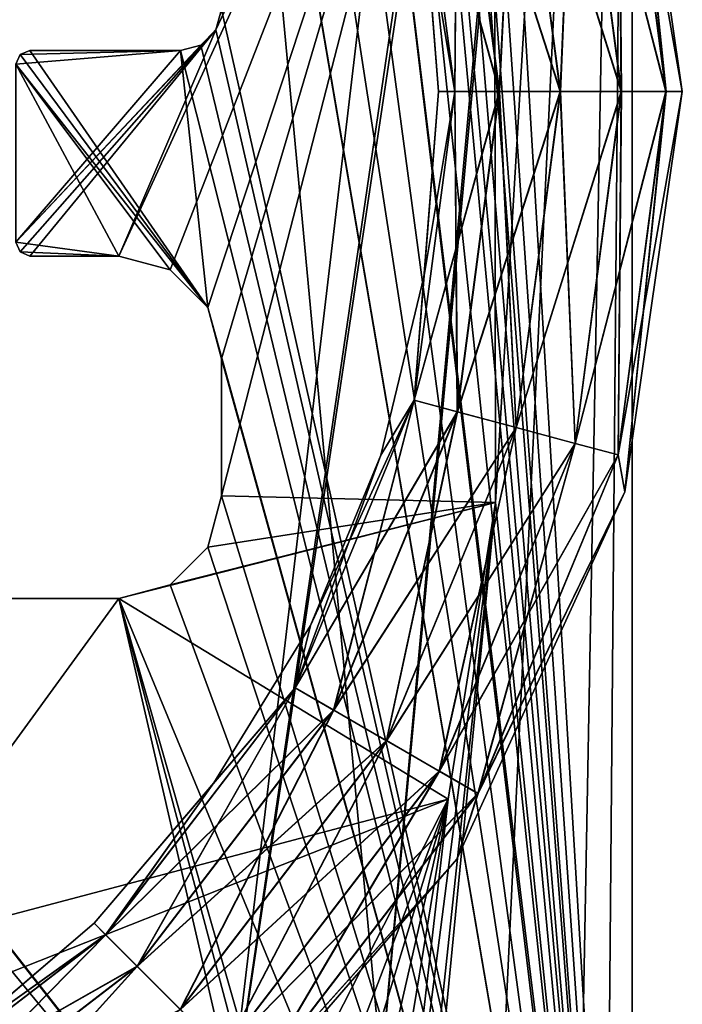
# Model space of a CAD drawing. Header units: millimetres. Extents: x -10.4 to 10.4, y -18.8 to 17.5.
# Tile 21 of 32: x 5.5 to 10.4, y -7.9 to -0.7. Entities that reach past the tile are written whole.
import ezdxf

# ---------------------------------------------------------------- set-up
doc = ezdxf.new("R2010")
doc.units = ezdxf.units.MM
doc.header["$LTSCALE"] = 65.185185
for name, color, linetype in [('1', 7, 'CONTINUOUS'), ('161', 7, 'CONTINUOUS'), ('162', 7, 'CONTINUOUS'), ('167', 7, 'CONTINUOUS'), ('180', 7, 'CONTINUOUS'), ('181', 7, 'CONTINUOUS'), ('192', 7, 'CONTINUOUS'), ('2', 7, 'CONTINUOUS'), ('205', 7, 'CONTINUOUS'), ('206', 7, 'CONTINUOUS'), ('207', 7, 'CONTINUOUS'), ('208', 7, 'CONTINUOUS'), ('209', 7, 'CONTINUOUS'), ('210', 7, 'CONTINUOUS'), ('211', 7, 'CONTINUOUS'), ('212', 7, 'CONTINUOUS'), ('28', 7, 'CONTINUOUS'), ('32', 7, 'CONTINUOUS'), ('33', 7, 'CONTINUOUS'), ('34', 7, 'CONTINUOUS'), ('35', 7, 'CONTINUOUS'), ('36', 7, 'CONTINUOUS'), ('4', 7, 'CONTINUOUS'), ('42', 7, 'CONTINUOUS'), ('47', 7, 'CONTINUOUS'), ('48', 7, 'CONTINUOUS')]:
    doc.layers.add(name, color=color, linetype=linetype)

msp = doc.modelspace()

# ---------------------------------------------------------------- linework, layer by layer
at = {"layer": '1', "color": 250, "linetype": 'Continuous', "true_color": 0x1c1c1c}
for points in [[(10, -14), (8.25, 9.5), (10, 12.5), (10, -14)], [(8.2074, 9.1765), (8.25, 9.5), (10, -14), (8.2074, 9.1765)], [(8.0825, 8.875), (8.2074, 9.1765), (10, -14), (8.0825, 8.875)], [(7.8839, 8.6161), (8.0825, 8.875), (10, -14), (7.8839, 8.6161)], [(7.625, 8.4175), (7.8839, 8.6161), (10, -14), (7.625, 8.4175)], [(7.3235, 8.2926), (7.625, 8.4175), (10, -14), (7.3235, 8.2926)], [(7, 8.25), (7.3235, 8.2926), (10, -14), (7, 8.25)], [(6.8349, 4.5043), (7, 8.25), (10, -14), (6.8349, 4.5043)], [(7, 3.5227), (6.8349, 4.5043), (10, -14), (7, 3.5227)], [(7, -0.65), (7, 3.5227), (10, -14), (7, -0.65)], [(6.9598, -0.8), (7, -0.65), (10, -14), (6.9598, -0.8)], [(6.85, -0.9098), (6.9598, -0.8), (10, -14), (6.85, -0.9098)], [(6.7, -0.95), (6.85, -0.9098), (10, -14), (6.7, -0.95)], [(5.5, -1.05), (5.5293, -0.9793), (6.8995, -2.825), (5.5, -1.05)], [(5.5293, -0.9793), (5.6, -0.95), (6.8995, -2.825), (5.5293, -0.9793)], [(5.6, -0.95), (6.7, -0.95), (6.8995, -2.825), (5.6, -0.95)], [(6.8995, -2.825), (6.7, -0.95), (10, -14), (6.8995, -2.825)], [(5.5, -2.35), (5.5, -1.05), (6.25, -2.45), (5.5, -2.35)], [(6.25, -2.45), (5.5, -1.05), (6.625, -2.5505), (6.25, -2.45)], [(6.625, -2.5505), (5.5, -1.05), (6.8995, -2.825), (6.625, -2.5505)], [(5.5293, -2.4207), (5.5, -2.35), (6.25, -2.45), (5.5293, -2.4207)], [(5.6, -2.45), (5.5293, -2.4207), (6.25, -2.45), (5.6, -2.45)], [(7, -3.2), (6.8995, -2.825), (10, -14), (7, -3.2)], [(7, -4.2), (7, -3.2), (10, -14), (7, -4.2)], [(6.8995, -4.575), (7, -4.2), (10, -14), (6.8995, -4.575)], [(6.625, -4.8495), (6.8995, -4.575), (10, -14), (6.625, -4.8495)], [(7, -10.75), (-7, -10.75), (-6.625, -4.8495), (7, -10.75)], [(-6.25, -4.95), (7, -10.75), (-6.625, -4.8495), (-6.25, -4.95)], [(6.25, -4.95), (6.625, -4.8495), (10, -14), (6.25, -4.95)], [(7.625, -10.9175), (7.3235, -10.7926), (-6.25, -4.95), (7.625, -10.9175)], [(7.3235, -10.7926), (7, -10.75), (-6.25, -4.95), (7.3235, -10.7926)], [(6.25, -4.95), (7.625, -10.9175), (-6.25, -4.95), (6.25, -4.95)], [(8.0825, -11.375), (6.25, -4.95), (10, -14), (8.0825, -11.375)], [(7.8839, -11.1161), (7.625, -10.9175), (6.25, -4.95), (7.8839, -11.1161)], [(8.0825, -11.375), (7.8839, -11.1161), (6.25, -4.95), (8.0825, -11.375)]]:
    msp.add_3dface(points, dxfattribs=at)
at = {"layer": '161', "color": 3, "linetype": 'Continuous'}
for points in [[(10, -13.8, 263), (8.6, 9.5, 263), (10, 11.3, 263), (10, -13.8, 263)], [(8.4415, 8.8058, 263), (8.6, 9.5, 263), (10, -13.8, 263), (8.4415, 8.8058, 263)], [(-8.4415, 8.8058, 263), (-7.9976, 8.2491, 263), (6.644, -10.4401, 263), (-8.4415, 8.8058, 263)], [(-6.644, -10.4401, 263), (-8.4415, 8.8058, 263), (6.644, -10.4401, 263), (-6.644, -10.4401, 263)], [(7.9976, 8.2491, 263), (8.4415, 8.8058, 263), (10, -13.8, 263), (7.9976, 8.2491, 263)], [(-7.9976, 8.2491, 263), (-7.356, 7.9401, 263), (7.356, -10.4401, 263), (-7.9976, 8.2491, 263)], [(6.644, -10.4401, 263), (-7.9976, 8.2491, 263), (7.356, -10.4401, 263), (6.644, -10.4401, 263)], [(7.356, 7.9401, 263), (7.9976, 8.2491, 263), (10, -13.8, 263), (7.356, 7.9401, 263)], [(7.356, -10.4401, 263), (-7.356, 7.9401, 263), (7.9976, -10.7491, 263), (7.356, -10.4401, 263)], [(-7.356, 7.9401, 263), (-6.644, 7.9401, 263), (7.9976, -10.7491, 263), (-7.356, 7.9401, 263)], [(-6.644, 7.9401, 263), (6.644, 7.9401, 263), (8.4415, -11.3058, 263), (-6.644, 7.9401, 263)], [(7.9976, -10.7491, 263), (-6.644, 7.9401, 263), (8.4415, -11.3058, 263), (7.9976, -10.7491, 263)], [(6.644, 7.9401, 263), (7.356, 7.9401, 263), (10, -13.8, 263), (6.644, 7.9401, 263)], [(8.4415, -11.3058, 263), (6.644, 7.9401, 263), (10, -13.8, 263), (8.4415, -11.3058, 263)]]:
    msp.add_3dface(points, dxfattribs=at)
at = {"layer": '162', "color": 3, "linetype": 'Continuous'}
for points in [[(10, 11.3, 264.5), (9.8, 9.5, 264.5), (8.0716, -9.4132, 264.5), (10, 11.3, 264.5)], [(8.9799, -10.0201, 264.5), (10, 11.3, 264.5), (8.0716, -9.4132, 264.5), (8.9799, -10.0201, 264.5)], [(9.5868, -10.9284, 264.5), (10, 11.3, 264.5), (8.9799, -10.0201, 264.5), (9.5868, -10.9284, 264.5)], [(9.8, -12, 264.5), (10, 11.3, 264.5), (9.5868, -10.9284, 264.5), (9.8, -12, 264.5)], [(10, -13.8, 264.5), (10, 11.3, 264.5), (9.8, -12, 264.5), (10, -13.8, 264.5)], [(9.8, 9.5, 264.5), (9.5868, 8.4284, 264.5), (7, -9.2, 264.5), (9.8, 9.5, 264.5)], [(8.0716, -9.4132, 264.5), (9.8, 9.5, 264.5), (7, -9.2, 264.5), (8.0716, -9.4132, 264.5)], [(9.5868, 8.4284, 264.5), (8.9799, 7.5201, 264.5), (7, -9.2, 264.5), (9.5868, 8.4284, 264.5)], [(8.9799, 7.5201, 264.5), (8.0716, 6.9132, 264.5), (-7, -9.2, 264.5), (8.9799, 7.5201, 264.5)], [(7, -9.2, 264.5), (8.9799, 7.5201, 264.5), (-7, -9.2, 264.5), (7, -9.2, 264.5)], [(8.0716, 6.9132, 264.5), (7, 6.7, 264.5), (-7, -9.2, 264.5), (8.0716, 6.9132, 264.5)], [(-8.0716, -9.4132, 264.5), (7, 6.7, 264.5), (-8.9799, -10.0201, 264.5), (-8.0716, -9.4132, 264.5)], [(7, 6.7, 264.5), (-7, 6.7, 264.5), (-8.9799, -10.0201, 264.5), (7, 6.7, 264.5)], [(-7, -9.2, 264.5), (7, 6.7, 264.5), (-8.0716, -9.4132, 264.5), (-7, -9.2, 264.5)]]:
    msp.add_3dface(points, dxfattribs=at)
at = {"layer": '167', "color": 3, "linetype": 'Continuous'}
for points in [[(10, -13.8, 263), (10, 11.3, 263), (10, -13.8, 264.5), (10, -13.8, 263)], [(10, 11.3, 263), (10, 11.3, 264.5), (10, -13.8, 264.5), (10, 11.3, 263)]]:
    msp.add_3dface(points, dxfattribs=at)
at = {"layer": '180', "color": 3, "linetype": 'Continuous'}
for points in [[(10, -13.8, -1.5), (8.6, 9.5, -1.5), (10, 11.3, -1.5), (10, -13.8, -1.5)], [(8.4415, 8.8058, -1.5), (8.6, 9.5, -1.5), (10, -13.8, -1.5), (8.4415, 8.8058, -1.5)], [(-8.4415, 8.8058, -1.5), (-7.9976, 8.2491, -1.5), (6.644, -10.4401, -1.5), (-8.4415, 8.8058, -1.5)], [(-6.644, -10.4401, -1.5), (-8.4415, 8.8058, -1.5), (6.644, -10.4401, -1.5), (-6.644, -10.4401, -1.5)], [(7.9976, 8.2491, -1.5), (8.4415, 8.8058, -1.5), (10, -13.8, -1.5), (7.9976, 8.2491, -1.5)], [(6.644, -10.4401, -1.5), (-7.9976, 8.2491, -1.5), (7.356, -10.4401, -1.5), (6.644, -10.4401, -1.5)], [(-7.9976, 8.2491, -1.5), (-7.356, 7.9401, -1.5), (7.356, -10.4401, -1.5), (-7.9976, 8.2491, -1.5)], [(7.356, 7.9401, -1.5), (7.9976, 8.2491, -1.5), (10, -13.8, -1.5), (7.356, 7.9401, -1.5)], [(7.356, -10.4401, -1.5), (-7.356, 7.9401, -1.5), (7.9976, -10.7491, -1.5), (7.356, -10.4401, -1.5)], [(-7.356, 7.9401, -1.5), (-6.644, 7.9401, -1.5), (7.9976, -10.7491, -1.5), (-7.356, 7.9401, -1.5)], [(7.9976, -10.7491, -1.5), (-6.644, 7.9401, -1.5), (8.4415, -11.3058, -1.5), (7.9976, -10.7491, -1.5)], [(-6.644, 7.9401, -1.5), (6.644, 7.9401, -1.5), (8.4415, -11.3058, -1.5), (-6.644, 7.9401, -1.5)], [(6.644, 7.9401, -1.5), (7.356, 7.9401, -1.5), (10, -13.8, -1.5), (6.644, 7.9401, -1.5)], [(8.4415, -11.3058, -1.5), (6.644, 7.9401, -1.5), (10, -13.8, -1.5), (8.4415, -11.3058, -1.5)]]:
    msp.add_3dface(points, dxfattribs=at)
at = {"layer": '181', "color": 3, "linetype": 'Continuous'}
for points in [[(10, 11.3), (9.8, 9.5), (8.0716, -9.4132), (10, 11.3)], [(8.9799, -10.0201), (10, 11.3), (8.0716, -9.4132), (8.9799, -10.0201)], [(9.5868, -10.9284), (10, 11.3), (8.9799, -10.0201), (9.5868, -10.9284)], [(9.8, -12), (10, 11.3), (9.5868, -10.9284), (9.8, -12)], [(10, -13.8), (10, 11.3), (9.8, -12), (10, -13.8)], [(8.0716, -9.4132), (9.8, 9.5), (7, -9.2), (8.0716, -9.4132)], [(9.8, 9.5), (9.5868, 8.4284), (7, -9.2), (9.8, 9.5)], [(9.5868, 8.4284), (8.9799, 7.5201), (7, -9.2), (9.5868, 8.4284)], [(7, -9.2), (8.9799, 7.5201), (-7, -9.2), (7, -9.2)], [(8.9799, 7.5201), (8.0716, 6.9132), (-7, -9.2), (8.9799, 7.5201)], [(8.0716, 6.9132), (7, 6.7), (-7, -9.2), (8.0716, 6.9132)], [(-8.0716, -9.4132), (7, 6.7), (-8.9799, -10.0201), (-8.0716, -9.4132)], [(7, 6.7), (-7, 6.7), (-8.9799, -10.0201), (7, 6.7)], [(-7, -9.2), (7, 6.7), (-8.0716, -9.4132), (-7, -9.2)]]:
    msp.add_3dface(points, dxfattribs=at)
at = {"layer": '192', "color": 3, "linetype": 'Continuous'}
for points in [[(10, -13.8, -1.5), (10, 11.3, -1.5), (10, -13.8), (10, -13.8, -1.5)], [(10, 11.3, -1.5), (10, 11.3), (10, -13.8), (10, 11.3, -1.5)]]:
    msp.add_3dface(points, dxfattribs=at)
at = {"layer": '2', "color": 250, "linetype": 'Continuous', "true_color": 0x1c1c1c}
for points in [[(8.9905, 3.5227, 263), (9, -4.25, 263), (10, 12.5, 263), (8.9905, 3.5227, 263)], [(10, 12.5, 263), (9, -4.25, 263), (10, -14, 263), (10, 12.5, 263)], [(8.0825, -11.375, 263), (8.2074, -11.6765, 263), (9, -4.25, 263), (8.0825, -11.375, 263)], [(8.6551, -6.4158, 263), (8.0825, -11.375, 263), (9, -4.25, 263), (8.6551, -6.4158, 263)], [(8.2074, -11.6765, 263), (8.25, -12, 263), (9, -4.25, 263), (8.2074, -11.6765, 263)], [(9, -4.25, 263), (8.25, -12, 263), (10, -14, 263), (9, -4.25, 263)], [(7, -10.75, 263), (7.3235, -10.7926, 263), (8.6551, -6.4158, 263), (7, -10.75, 263)], [(7.6575, -8.3688, 263), (7, -10.75, 263), (8.6551, -6.4158, 263), (7.6575, -8.3688, 263)], [(7.3235, -10.7926, 263), (7.625, -10.9175, 263), (8.6551, -6.4158, 263), (7.3235, -10.7926, 263)], [(7.625, -10.9175, 263), (7.8839, -11.1161, 263), (8.6551, -6.4158, 263), (7.625, -10.9175, 263)], [(7.8839, -11.1161, 263), (8.0825, -11.375, 263), (8.6551, -6.4158, 263), (7.8839, -11.1161, 263)]]:
    msp.add_3dface(points, dxfattribs=at)
at = {"layer": '205', "color": 1, "linetype": 'Continuous'}
for points in [[(9.9451, 1.6702, 263), (10.365, -1.25, 263), (9.8975, 1.402, 262.5566), (9.9451, 1.6702, 263)], [(9.8975, 1.402, 262.5566), (10.2467, -1.25, 262.5566), (9.5832, 1.3178, 262.2299), (9.8975, 1.402, 262.5566)], [(9.8975, 1.402, 262.5566), (10.365, -1.25, 263), (10.2467, -1.25, 262.5566), (9.8975, 1.402, 262.5566)], [(9.5832, 1.3178, 262.2299), (9.9212, -1.25, 262.2299), (9.153, 1.2026, 262.11), (9.5832, 1.3178, 262.2299)], [(10.2467, -1.25, 262.5566), (9.9212, -1.25, 262.2299), (9.5832, 1.3178, 262.2299), (10.2467, -1.25, 262.5566)], [(9.153, 1.2026, 262.11), (9.4759, -1.25, 262.11), (8.7227, 1.0872, 262.229), (9.153, 1.2026, 262.11)], [(9.9212, -1.25, 262.2299), (9.4759, -1.25, 262.11), (9.153, 1.2026, 262.11), (9.9212, -1.25, 262.2299)], [(8.7227, 1.0872, 262.229), (9.0304, -1.25, 262.229), (8.4076, 1.0028, 262.555), (8.7227, 1.0872, 262.229)], [(9.4759, -1.25, 262.11), (9.0304, -1.25, 262.229), (8.7227, 1.0872, 262.229), (9.4759, -1.25, 262.11)], [(9.0304, -1.25, 262.229), (8.7042, -1.25, 262.555), (8.4076, 1.0028, 262.555), (9.0304, -1.25, 262.229)], [(8.4076, 1.0028, 262.555), (8.7042, -1.25, 262.555), (8.4793, 0.093, 263), (8.4076, 1.0028, 262.555)], [(8.7042, -1.25, 262.555), (8.585, -1.25, 263), (8.4793, 0.093, 263), (8.7042, -1.25, 262.555)]]:
    msp.add_3dface(points, dxfattribs=at)
at = {"layer": '206', "color": 1, "linetype": 'Continuous'}
for points in [[(10.2458, -1.25, 263.445), (9.9451, 1.6702, 263), (9.8966, 1.4018, 263.445), (10.2458, -1.25, 263.445)], [(10.365, -1.25, 263), (9.9451, 1.6702, 263), (10.2458, -1.25, 263.445), (10.365, -1.25, 263)], [(9.5816, 1.3174, 263.771), (9.9196, -1.25, 263.771), (9.8966, 1.4018, 263.445), (9.5816, 1.3174, 263.771)], [(9.9196, -1.25, 263.771), (10.2458, -1.25, 263.445), (9.8966, 1.4018, 263.445), (9.9196, -1.25, 263.771)], [(9.1512, 1.2021, 263.89), (9.4741, -1.25, 263.89), (9.5816, 1.3174, 263.771), (9.1512, 1.2021, 263.89)], [(9.4741, -1.25, 263.89), (9.9196, -1.25, 263.771), (9.5816, 1.3174, 263.771), (9.4741, -1.25, 263.89)], [(8.7211, 1.0868, 263.7701), (9.0288, -1.25, 263.7701), (9.1512, 1.2021, 263.89), (8.7211, 1.0868, 263.7701)], [(9.0288, -1.25, 263.7701), (9.4741, -1.25, 263.89), (9.1512, 1.2021, 263.89), (9.0288, -1.25, 263.7701)], [(8.4067, 1.0026, 263.4434), (8.7033, -1.25, 263.4434), (8.7211, 1.0868, 263.7701), (8.4067, 1.0026, 263.4434)], [(8.7033, -1.25, 263.4434), (9.0288, -1.25, 263.7701), (8.7211, 1.0868, 263.7701), (8.7033, -1.25, 263.4434)], [(8.4793, 0.093, 263), (8.585, -1.25, 263), (8.4067, 1.0026, 263.4434), (8.4793, 0.093, 263)], [(8.4067, 1.0026, 263.4434), (8.585, -1.25, 263), (8.7033, -1.25, 263.4434), (8.4067, 1.0026, 263.4434)]]:
    msp.add_3dface(points, dxfattribs=at)
at = {"layer": '207', "color": 1, "linetype": 'Continuous'}
for points in [[(8.585, -1.25, 263), (8.7042, -1.25, 262.555), (8.4076, -3.5028, 262.555), (8.585, -1.25, 263)], [(8.7042, -1.25, 262.555), (8.7227, -3.5872, 262.229), (8.4076, -3.5028, 262.555), (8.7042, -1.25, 262.555)], [(8.585, -1.25, 263), (8.4076, -3.5028, 262.555), (8.4793, -2.593, 263), (8.585, -1.25, 263)], [(8.7042, -1.25, 262.555), (9.0304, -1.25, 262.229), (8.7227, -3.5872, 262.229), (8.7042, -1.25, 262.555)], [(9.0304, -1.25, 262.229), (9.153, -3.7026, 262.11), (8.7227, -3.5872, 262.229), (9.0304, -1.25, 262.229)], [(9.0304, -1.25, 262.229), (9.4759, -1.25, 262.11), (9.153, -3.7026, 262.11), (9.0304, -1.25, 262.229)], [(9.4759, -1.25, 262.11), (9.5832, -3.8178, 262.2299), (9.153, -3.7026, 262.11), (9.4759, -1.25, 262.11)], [(9.4759, -1.25, 262.11), (9.9212, -1.25, 262.2299), (9.5832, -3.8178, 262.2299), (9.4759, -1.25, 262.11)], [(9.9212, -1.25, 262.2299), (9.8975, -3.902, 262.5566), (9.5832, -3.8178, 262.2299), (9.9212, -1.25, 262.2299)], [(9.8975, -3.902, 262.5566), (10.2467, -1.25, 262.5566), (9.9451, -4.1702, 263), (9.8975, -3.902, 262.5566)], [(9.9212, -1.25, 262.2299), (10.2467, -1.25, 262.5566), (9.8975, -3.902, 262.5566), (9.9212, -1.25, 262.2299)], [(10.2467, -1.25, 262.5566), (10.365, -1.25, 263), (9.9451, -4.1702, 263), (10.2467, -1.25, 262.5566)], [(8.4793, -2.593, 263), (8.4076, -3.5028, 262.555), (8.1648, -3.9029, 263), (8.4793, -2.593, 263)], [(8.4076, -3.5028, 262.555), (7.8206, -5.7652, 262.229), (7.5381, -5.6021, 262.555), (8.4076, -3.5028, 262.555)], [(8.4076, -3.5028, 262.555), (7.5381, -5.6021, 262.555), (8.1648, -3.9029, 263), (8.4076, -3.5028, 262.555)], [(8.7227, -3.5872, 262.229), (7.8206, -5.7652, 262.229), (8.4076, -3.5028, 262.555), (8.7227, -3.5872, 262.229)], [(8.7227, -3.5872, 262.229), (8.2064, -5.988, 262.11), (7.8206, -5.7652, 262.229), (8.7227, -3.5872, 262.229)], [(9.153, -3.7026, 262.11), (8.2064, -5.988, 262.11), (8.7227, -3.5872, 262.229), (9.153, -3.7026, 262.11)], [(9.153, -3.7026, 262.11), (8.592, -6.2106, 262.2299), (8.2064, -5.988, 262.11), (9.153, -3.7026, 262.11)], [(9.5832, -3.8178, 262.2299), (8.592, -6.2106, 262.2299), (9.153, -3.7026, 262.11), (9.5832, -3.8178, 262.2299)], [(9.5832, -3.8178, 262.2299), (8.8739, -6.3733, 262.5566), (8.592, -6.2106, 262.2299), (9.5832, -3.8178, 262.2299)], [(9.8975, -3.902, 262.5566), (8.8739, -6.3733, 262.5566), (9.5832, -3.8178, 262.2299), (9.8975, -3.902, 262.5566)], [(8.1648, -3.9029, 263), (7.5381, -5.6021, 262.555), (7.6493, -5.1475, 263), (8.1648, -3.9029, 263)], [(8.8739, -6.3733, 262.5566), (9.8975, -3.902, 262.5566), (9.9451, -4.1702, 263), (8.8739, -6.3733, 262.5566)], [(8.7196, -6.8537, 263), (8.8739, -6.3733, 262.5566), (9.9451, -4.1702, 263), (8.7196, -6.8537, 263)], [(7.6493, -5.1475, 263), (7.5381, -5.6021, 262.555), (6.9454, -6.2961, 263), (7.6493, -5.1475, 263)], [(7.5381, -5.6021, 262.555), (6.3855, -7.6355, 262.229), (6.1548, -7.4048, 262.555), (7.5381, -5.6021, 262.555)], [(7.5381, -5.6021, 262.555), (6.1548, -7.4048, 262.555), (6.9454, -6.2961, 263), (7.5381, -5.6021, 262.555)], [(7.8206, -5.7652, 262.229), (6.3855, -7.6355, 262.229), (7.5381, -5.6021, 262.555), (7.8206, -5.7652, 262.229)], [(7.8206, -5.7652, 262.229), (6.7005, -7.9505, 262.11), (6.3855, -7.6355, 262.229), (7.8206, -5.7652, 262.229)], [(8.2064, -5.988, 262.11), (6.7005, -7.9505, 262.11), (7.8206, -5.7652, 262.229), (8.2064, -5.988, 262.11)], [(8.2064, -5.988, 262.11), (7.0154, -8.2654, 262.2299), (6.7005, -7.9505, 262.11), (8.2064, -5.988, 262.11)], [(8.592, -6.2106, 262.2299), (7.0154, -8.2654, 262.2299), (8.2064, -5.988, 262.11), (8.592, -6.2106, 262.2299)], [(8.592, -6.2106, 262.2299), (7.2455, -8.4955, 262.5566), (7.0154, -8.2654, 262.2299), (8.592, -6.2106, 262.2299)], [(8.8739, -6.3733, 262.5566), (7.2455, -8.4955, 262.5566), (8.592, -6.2106, 262.2299), (8.8739, -6.3733, 262.5566)], [(6.9454, -6.2961, 263), (6.1548, -7.4048, 262.555), (6.0705, -7.3205, 263), (6.9454, -6.2961, 263)], [(7.2455, -8.4955, 262.5566), (8.8739, -6.3733, 262.5566), (8.7196, -6.8537, 263), (7.2455, -8.4955, 262.5566)], [(6.7876, -9.0833, 263), (7.2455, -8.4955, 262.5566), (8.7196, -6.8537, 263), (6.7876, -9.0833, 263)], [(6.0705, -7.3205, 263), (4.3521, -8.7881, 262.555), (5.0461, -8.1954, 263), (6.0705, -7.3205, 263)], [(6.1548, -7.4048, 262.555), (4.3521, -8.7881, 262.555), (6.0705, -7.3205, 263), (6.1548, -7.4048, 262.555)], [(6.1548, -7.4048, 262.555), (4.5152, -9.0706, 262.229), (4.3521, -8.7881, 262.555), (6.1548, -7.4048, 262.555)], [(6.3855, -7.6355, 262.229), (4.5152, -9.0706, 262.229), (6.1548, -7.4048, 262.555), (6.3855, -7.6355, 262.229)], [(6.3855, -7.6355, 262.229), (4.738, -9.4564, 262.11), (4.5152, -9.0706, 262.229), (6.3855, -7.6355, 262.229)], [(6.7005, -7.9505, 262.11), (4.738, -9.4564, 262.11), (6.3855, -7.6355, 262.229), (6.7005, -7.9505, 262.11)]]:
    msp.add_3dface(points, dxfattribs=at)
at = {"layer": '208', "color": 1, "linetype": 'Continuous'}
for points in [[(9.0288, -1.25, 263.7701), (8.7033, -1.25, 263.4434), (8.4067, -3.5026, 263.4434), (9.0288, -1.25, 263.7701)], [(8.7033, -1.25, 263.4434), (8.4793, -2.593, 263), (8.4067, -3.5026, 263.4434), (8.7033, -1.25, 263.4434)], [(9.0288, -1.25, 263.7701), (8.4067, -3.5026, 263.4434), (8.7211, -3.5868, 263.7701), (9.0288, -1.25, 263.7701)], [(8.7033, -1.25, 263.4434), (8.585, -1.25, 263), (8.4793, -2.593, 263), (8.7033, -1.25, 263.4434)], [(9.4741, -1.25, 263.89), (9.0288, -1.25, 263.7701), (8.7211, -3.5868, 263.7701), (9.4741, -1.25, 263.89)], [(9.4741, -1.25, 263.89), (8.7211, -3.5868, 263.7701), (9.1512, -3.7021, 263.89), (9.4741, -1.25, 263.89)], [(9.9196, -1.25, 263.771), (9.1512, -3.7021, 263.89), (9.5816, -3.8174, 263.771), (9.9196, -1.25, 263.771)], [(9.9196, -1.25, 263.771), (9.4741, -1.25, 263.89), (9.1512, -3.7021, 263.89), (9.9196, -1.25, 263.771)], [(10.2458, -1.25, 263.445), (9.5816, -3.8174, 263.771), (9.8966, -3.9018, 263.445), (10.2458, -1.25, 263.445)], [(10.2458, -1.25, 263.445), (9.9196, -1.25, 263.771), (9.5816, -3.8174, 263.771), (10.2458, -1.25, 263.445)], [(10.365, -1.25, 263), (10.2458, -1.25, 263.445), (9.8966, -3.9018, 263.445), (10.365, -1.25, 263)], [(9.9451, -4.1702, 263), (10.365, -1.25, 263), (9.8966, -3.9018, 263.445), (9.9451, -4.1702, 263)], [(8.4793, -2.593, 263), (8.1648, -3.9029, 263), (8.4067, -3.5026, 263.4434), (8.4793, -2.593, 263)], [(8.4067, -3.5026, 263.4434), (7.5373, -5.6017, 263.4434), (8.7211, -3.5868, 263.7701), (8.4067, -3.5026, 263.4434)], [(8.4067, -3.5026, 263.4434), (7.6493, -5.1475, 263), (7.5373, -5.6017, 263.4434), (8.4067, -3.5026, 263.4434)], [(8.1648, -3.9029, 263), (7.6493, -5.1475, 263), (8.4067, -3.5026, 263.4434), (8.1648, -3.9029, 263)], [(8.7211, -3.5868, 263.7701), (7.5373, -5.6017, 263.4434), (7.8192, -5.7644, 263.7701), (8.7211, -3.5868, 263.7701)], [(8.7211, -3.5868, 263.7701), (7.8192, -5.7644, 263.7701), (9.1512, -3.7021, 263.89), (8.7211, -3.5868, 263.7701)], [(9.1512, -3.7021, 263.89), (7.8192, -5.7644, 263.7701), (8.2048, -5.987, 263.89), (9.1512, -3.7021, 263.89)], [(9.1512, -3.7021, 263.89), (8.2048, -5.987, 263.89), (9.5816, -3.8174, 263.771), (9.1512, -3.7021, 263.89)], [(9.5816, -3.8174, 263.771), (8.2048, -5.987, 263.89), (8.5906, -6.2098, 263.771), (9.5816, -3.8174, 263.771)], [(9.5816, -3.8174, 263.771), (8.5906, -6.2098, 263.771), (9.8966, -3.9018, 263.445), (9.5816, -3.8174, 263.771)], [(9.8966, -3.9018, 263.445), (8.5906, -6.2098, 263.771), (8.8731, -6.3729, 263.445), (9.8966, -3.9018, 263.445)], [(9.9451, -4.1702, 263), (9.8966, -3.9018, 263.445), (8.8731, -6.3729, 263.445), (9.9451, -4.1702, 263)], [(8.7196, -6.8537, 263), (9.9451, -4.1702, 263), (8.8731, -6.3729, 263.445), (8.7196, -6.8537, 263)], [(7.6493, -5.1475, 263), (6.9454, -6.2961, 263), (7.5373, -5.6017, 263.4434), (7.6493, -5.1475, 263)], [(7.5373, -5.6017, 263.4434), (6.0705, -7.3205, 263), (6.1542, -7.4042, 263.4434), (7.5373, -5.6017, 263.4434)], [(6.9454, -6.2961, 263), (6.0705, -7.3205, 263), (7.5373, -5.6017, 263.4434), (6.9454, -6.2961, 263)], [(7.5373, -5.6017, 263.4434), (6.1542, -7.4042, 263.4434), (7.8192, -5.7644, 263.7701), (7.5373, -5.6017, 263.4434)], [(7.8192, -5.7644, 263.7701), (6.1542, -7.4042, 263.4434), (6.3843, -7.6343, 263.7701), (7.8192, -5.7644, 263.7701)], [(7.8192, -5.7644, 263.7701), (6.3843, -7.6343, 263.7701), (8.2048, -5.987, 263.89), (7.8192, -5.7644, 263.7701)], [(8.2048, -5.987, 263.89), (6.3843, -7.6343, 263.7701), (6.6992, -7.9492, 263.89), (8.2048, -5.987, 263.89)], [(8.2048, -5.987, 263.89), (6.6992, -7.9492, 263.89), (8.5906, -6.2098, 263.771), (8.2048, -5.987, 263.89)], [(8.5906, -6.2098, 263.771), (6.6992, -7.9492, 263.89), (7.0142, -8.2642, 263.771), (8.5906, -6.2098, 263.771)], [(8.5906, -6.2098, 263.771), (7.0142, -8.2642, 263.771), (8.8731, -6.3729, 263.445), (8.5906, -6.2098, 263.771)], [(8.8731, -6.3729, 263.445), (7.0142, -8.2642, 263.771), (7.2448, -8.4948, 263.445), (8.8731, -6.3729, 263.445)], [(8.7196, -6.8537, 263), (8.8731, -6.3729, 263.445), (7.2448, -8.4948, 263.445), (8.7196, -6.8537, 263)], [(6.7876, -9.0833, 263), (8.7196, -6.8537, 263), (7.2448, -8.4948, 263.445), (6.7876, -9.0833, 263)], [(6.0705, -7.3205, 263), (5.0461, -8.1954, 263), (6.1542, -7.4042, 263.4434), (6.0705, -7.3205, 263)], [(6.1542, -7.4042, 263.4434), (4.3517, -8.7873, 263.4434), (6.3843, -7.6343, 263.7701), (6.1542, -7.4042, 263.4434)], [(6.1542, -7.4042, 263.4434), (5.0461, -8.1954, 263), (4.3517, -8.7873, 263.4434), (6.1542, -7.4042, 263.4434)], [(6.3843, -7.6343, 263.7701), (4.3517, -8.7873, 263.4434), (4.5144, -9.0692, 263.7701), (6.3843, -7.6343, 263.7701)], [(6.3843, -7.6343, 263.7701), (4.5144, -9.0692, 263.7701), (6.6992, -7.9492, 263.89), (6.3843, -7.6343, 263.7701)]]:
    msp.add_3dface(points, dxfattribs=at)
at = {"layer": '209', "linetype": 'Continuous'}
for points in [[(9.0304, -1.25, 1.571), (8.7042, -1.25, 1.245), (8.4076, -3.5028, 1.245), (9.0304, -1.25, 1.571)], [(8.7227, -3.5872, 1.571), (9.0304, -1.25, 1.571), (8.4076, -3.5028, 1.245), (8.7227, -3.5872, 1.571)], [(8.4076, -3.5028, 1.245), (8.7042, -1.25, 1.245), (8.4793, -2.593, 0.8), (8.4076, -3.5028, 1.245)], [(8.7042, -1.25, 1.245), (8.585, -1.25, 0.8), (8.4793, -2.593, 0.8), (8.7042, -1.25, 1.245)], [(9.4759, -1.25, 1.69), (9.0304, -1.25, 1.571), (8.7227, -3.5872, 1.571), (9.4759, -1.25, 1.69)], [(9.153, -3.7026, 1.69), (9.4759, -1.25, 1.69), (8.7227, -3.5872, 1.571), (9.153, -3.7026, 1.69)], [(9.5832, -3.8178, 1.5701), (9.9212, -1.25, 1.5701), (9.153, -3.7026, 1.69), (9.5832, -3.8178, 1.5701)], [(9.9212, -1.25, 1.5701), (9.4759, -1.25, 1.69), (9.153, -3.7026, 1.69), (9.9212, -1.25, 1.5701)], [(10.2467, -1.25, 1.2434), (9.9212, -1.25, 1.5701), (9.5832, -3.8178, 1.5701), (10.2467, -1.25, 1.2434)], [(9.8975, -3.902, 1.2434), (10.2467, -1.25, 1.2434), (9.5832, -3.8178, 1.5701), (9.8975, -3.902, 1.2434)], [(9.8975, -3.902, 1.2434), (10.365, -1.25, 0.8), (10.2467, -1.25, 1.2434), (9.8975, -3.902, 1.2434)], [(9.9451, -4.1702, 0.8), (10.365, -1.25, 0.8), (9.8975, -3.902, 1.2434), (9.9451, -4.1702, 0.8)], [(8.1648, -3.9029, 0.8), (8.4076, -3.5028, 1.245), (8.4793, -2.593, 0.8), (8.1648, -3.9029, 0.8)], [(7.5381, -5.6021, 1.245), (8.4076, -3.5028, 1.245), (7.6493, -5.1475, 0.8), (7.5381, -5.6021, 1.245)], [(7.5381, -5.6021, 1.245), (8.7227, -3.5872, 1.571), (8.4076, -3.5028, 1.245), (7.5381, -5.6021, 1.245)], [(7.6493, -5.1475, 0.8), (8.4076, -3.5028, 1.245), (8.1648, -3.9029, 0.8), (7.6493, -5.1475, 0.8)], [(7.8206, -5.7652, 1.571), (8.7227, -3.5872, 1.571), (7.5381, -5.6021, 1.245), (7.8206, -5.7652, 1.571)], [(7.8206, -5.7652, 1.571), (9.153, -3.7026, 1.69), (8.7227, -3.5872, 1.571), (7.8206, -5.7652, 1.571)], [(8.2064, -5.988, 1.69), (9.153, -3.7026, 1.69), (7.8206, -5.7652, 1.571), (8.2064, -5.988, 1.69)], [(8.2064, -5.988, 1.69), (9.5832, -3.8178, 1.5701), (9.153, -3.7026, 1.69), (8.2064, -5.988, 1.69)], [(8.592, -6.2106, 1.5701), (9.5832, -3.8178, 1.5701), (8.2064, -5.988, 1.69), (8.592, -6.2106, 1.5701)], [(8.592, -6.2106, 1.5701), (9.8975, -3.902, 1.2434), (9.5832, -3.8178, 1.5701), (8.592, -6.2106, 1.5701)], [(8.8739, -6.3733, 1.2434), (9.8975, -3.902, 1.2434), (8.592, -6.2106, 1.5701), (8.8739, -6.3733, 1.2434)], [(8.8739, -6.3733, 1.2434), (9.9451, -4.1702, 0.8), (9.8975, -3.902, 1.2434), (8.8739, -6.3733, 1.2434)], [(8.7196, -6.8537, 0.8), (9.9451, -4.1702, 0.8), (8.8739, -6.3733, 1.2434), (8.7196, -6.8537, 0.8)], [(6.9454, -6.2961, 0.8), (7.5381, -5.6021, 1.245), (7.6493, -5.1475, 0.8), (6.9454, -6.2961, 0.8)], [(6.1548, -7.4048, 1.245), (7.5381, -5.6021, 1.245), (6.0705, -7.3205, 0.8), (6.1548, -7.4048, 1.245)], [(6.0705, -7.3205, 0.8), (7.5381, -5.6021, 1.245), (6.9454, -6.2961, 0.8), (6.0705, -7.3205, 0.8)], [(6.1548, -7.4048, 1.245), (7.8206, -5.7652, 1.571), (7.5381, -5.6021, 1.245), (6.1548, -7.4048, 1.245)], [(6.3855, -7.6355, 1.571), (7.8206, -5.7652, 1.571), (6.1548, -7.4048, 1.245), (6.3855, -7.6355, 1.571)], [(6.3855, -7.6355, 1.571), (8.2064, -5.988, 1.69), (7.8206, -5.7652, 1.571), (6.3855, -7.6355, 1.571)], [(6.7005, -7.9505, 1.69), (8.2064, -5.988, 1.69), (6.3855, -7.6355, 1.571), (6.7005, -7.9505, 1.69)], [(6.7005, -7.9505, 1.69), (8.592, -6.2106, 1.5701), (8.2064, -5.988, 1.69), (6.7005, -7.9505, 1.69)], [(7.0154, -8.2654, 1.5701), (8.592, -6.2106, 1.5701), (6.7005, -7.9505, 1.69), (7.0154, -8.2654, 1.5701)], [(7.0154, -8.2654, 1.5701), (8.8739, -6.3733, 1.2434), (8.592, -6.2106, 1.5701), (7.0154, -8.2654, 1.5701)], [(7.2455, -8.4955, 1.2434), (8.8739, -6.3733, 1.2434), (7.0154, -8.2654, 1.5701), (7.2455, -8.4955, 1.2434)], [(7.2455, -8.4955, 1.2434), (8.7196, -6.8537, 0.8), (8.8739, -6.3733, 1.2434), (7.2455, -8.4955, 1.2434)], [(6.7876, -9.0833, 0.8), (8.7196, -6.8537, 0.8), (7.2455, -8.4955, 1.2434), (6.7876, -9.0833, 0.8)], [(5.0461, -8.1954, 0.8), (6.1548, -7.4048, 1.245), (6.0705, -7.3205, 0.8), (5.0461, -8.1954, 0.8)], [(4.3521, -8.7881, 1.245), (6.1548, -7.4048, 1.245), (5.0461, -8.1954, 0.8), (4.3521, -8.7881, 1.245)], [(4.3521, -8.7881, 1.245), (6.3855, -7.6355, 1.571), (6.1548, -7.4048, 1.245), (4.3521, -8.7881, 1.245)], [(4.5152, -9.0706, 1.571), (6.3855, -7.6355, 1.571), (4.3521, -8.7881, 1.245), (4.5152, -9.0706, 1.571)], [(4.5152, -9.0706, 1.571), (6.7005, -7.9505, 1.69), (6.3855, -7.6355, 1.571), (4.5152, -9.0706, 1.571)]]:
    msp.add_3dface(points, dxfattribs=at)
at = {"layer": '210', "linetype": 'Continuous'}
for points in [[(8.4067, -3.5026, 0.3566), (8.7033, -1.25, 0.3566), (8.7211, -3.5868, 0.0299), (8.4067, -3.5026, 0.3566)], [(8.4793, -2.593, 0.8), (8.585, -1.25, 0.8), (8.4067, -3.5026, 0.3566), (8.4793, -2.593, 0.8)], [(8.4067, -3.5026, 0.3566), (8.585, -1.25, 0.8), (8.7033, -1.25, 0.3566), (8.4067, -3.5026, 0.3566)], [(8.7033, -1.25, 0.3566), (9.0288, -1.25, 0.0299), (8.7211, -3.5868, 0.0299), (8.7033, -1.25, 0.3566)], [(8.7211, -3.5868, 0.0299), (9.0288, -1.25, 0.0299), (9.1512, -3.7021, -0.09), (8.7211, -3.5868, 0.0299)], [(9.0288, -1.25, 0.0299), (9.4741, -1.25, -0.09), (9.1512, -3.7021, -0.09), (9.0288, -1.25, 0.0299)], [(9.1512, -3.7021, -0.09), (9.4741, -1.25, -0.09), (9.5816, -3.8174, 0.029), (9.1512, -3.7021, -0.09)], [(9.4741, -1.25, -0.09), (9.9196, -1.25, 0.029), (9.5816, -3.8174, 0.029), (9.4741, -1.25, -0.09)], [(9.5816, -3.8174, 0.029), (9.9196, -1.25, 0.029), (9.8966, -3.9018, 0.355), (9.5816, -3.8174, 0.029)], [(9.9196, -1.25, 0.029), (10.2458, -1.25, 0.355), (9.8966, -3.9018, 0.355), (9.9196, -1.25, 0.029)], [(10.2458, -1.25, 0.355), (9.9451, -4.1702, 0.8), (9.8966, -3.9018, 0.355), (10.2458, -1.25, 0.355)], [(10.365, -1.25, 0.8), (9.9451, -4.1702, 0.8), (10.2458, -1.25, 0.355), (10.365, -1.25, 0.8)], [(8.1648, -3.9029, 0.8), (8.4793, -2.593, 0.8), (8.4067, -3.5026, 0.3566), (8.1648, -3.9029, 0.8)], [(7.5373, -5.6017, 0.3566), (8.4067, -3.5026, 0.3566), (7.8192, -5.7644, 0.0299), (7.5373, -5.6017, 0.3566)], [(7.5373, -5.6017, 0.3566), (8.1648, -3.9029, 0.8), (8.4067, -3.5026, 0.3566), (7.5373, -5.6017, 0.3566)], [(7.8192, -5.7644, 0.0299), (8.4067, -3.5026, 0.3566), (8.7211, -3.5868, 0.0299), (7.8192, -5.7644, 0.0299)], [(7.8192, -5.7644, 0.0299), (8.7211, -3.5868, 0.0299), (8.2048, -5.987, -0.09), (7.8192, -5.7644, 0.0299)], [(8.2048, -5.987, -0.09), (8.7211, -3.5868, 0.0299), (9.1512, -3.7021, -0.09), (8.2048, -5.987, -0.09)], [(8.2048, -5.987, -0.09), (9.1512, -3.7021, -0.09), (8.5906, -6.2098, 0.029), (8.2048, -5.987, -0.09)], [(8.5906, -6.2098, 0.029), (9.1512, -3.7021, -0.09), (9.5816, -3.8174, 0.029), (8.5906, -6.2098, 0.029)], [(8.5906, -6.2098, 0.029), (9.5816, -3.8174, 0.029), (8.8731, -6.3729, 0.355), (8.5906, -6.2098, 0.029)], [(8.8731, -6.3729, 0.355), (9.5816, -3.8174, 0.029), (9.8966, -3.9018, 0.355), (8.8731, -6.3729, 0.355)], [(7.6493, -5.1475, 0.8), (8.1648, -3.9029, 0.8), (7.5373, -5.6017, 0.3566), (7.6493, -5.1475, 0.8)], [(9.9451, -4.1702, 0.8), (8.8731, -6.3729, 0.355), (9.8966, -3.9018, 0.355), (9.9451, -4.1702, 0.8)], [(9.9451, -4.1702, 0.8), (8.7196, -6.8537, 0.8), (8.8731, -6.3729, 0.355), (9.9451, -4.1702, 0.8)], [(6.9454, -6.2961, 0.8), (7.6493, -5.1475, 0.8), (7.5373, -5.6017, 0.3566), (6.9454, -6.2961, 0.8)], [(6.1542, -7.4042, 0.3566), (7.5373, -5.6017, 0.3566), (6.3843, -7.6343, 0.0299), (6.1542, -7.4042, 0.3566)], [(6.1542, -7.4042, 0.3566), (6.9454, -6.2961, 0.8), (7.5373, -5.6017, 0.3566), (6.1542, -7.4042, 0.3566)], [(6.3843, -7.6343, 0.0299), (7.5373, -5.6017, 0.3566), (7.8192, -5.7644, 0.0299), (6.3843, -7.6343, 0.0299)], [(6.3843, -7.6343, 0.0299), (7.8192, -5.7644, 0.0299), (6.6992, -7.9492, -0.09), (6.3843, -7.6343, 0.0299)], [(6.6992, -7.9492, -0.09), (7.8192, -5.7644, 0.0299), (8.2048, -5.987, -0.09), (6.6992, -7.9492, -0.09)], [(6.6992, -7.9492, -0.09), (8.2048, -5.987, -0.09), (7.0142, -8.2642, 0.029), (6.6992, -7.9492, -0.09)], [(7.0142, -8.2642, 0.029), (8.2048, -5.987, -0.09), (8.5906, -6.2098, 0.029), (7.0142, -8.2642, 0.029)], [(7.0142, -8.2642, 0.029), (8.5906, -6.2098, 0.029), (7.2448, -8.4948, 0.355), (7.0142, -8.2642, 0.029)], [(7.2448, -8.4948, 0.355), (8.5906, -6.2098, 0.029), (8.8731, -6.3729, 0.355), (7.2448, -8.4948, 0.355)], [(6.0705, -7.3205, 0.8), (6.9454, -6.2961, 0.8), (6.1542, -7.4042, 0.3566), (6.0705, -7.3205, 0.8)], [(8.7196, -6.8537, 0.8), (7.2448, -8.4948, 0.355), (8.8731, -6.3729, 0.355), (8.7196, -6.8537, 0.8)], [(8.7196, -6.8537, 0.8), (6.7876, -9.0833, 0.8), (7.2448, -8.4948, 0.355), (8.7196, -6.8537, 0.8)], [(5.0461, -8.1954, 0.8), (6.0705, -7.3205, 0.8), (4.3517, -8.7873, 0.3566), (5.0461, -8.1954, 0.8)], [(4.3517, -8.7873, 0.3566), (6.0705, -7.3205, 0.8), (6.1542, -7.4042, 0.3566), (4.3517, -8.7873, 0.3566)], [(4.3517, -8.7873, 0.3566), (6.1542, -7.4042, 0.3566), (4.5144, -9.0692, 0.0299), (4.3517, -8.7873, 0.3566)], [(4.5144, -9.0692, 0.0299), (6.1542, -7.4042, 0.3566), (6.3843, -7.6343, 0.0299), (4.5144, -9.0692, 0.0299)], [(4.5144, -9.0692, 0.0299), (6.3843, -7.6343, 0.0299), (4.737, -9.4548, -0.09), (4.5144, -9.0692, 0.0299)], [(4.737, -9.4548, -0.09), (6.3843, -7.6343, 0.0299), (6.6992, -7.9492, -0.09), (4.737, -9.4548, -0.09)]]:
    msp.add_3dface(points, dxfattribs=at)
at = {"layer": '211', "linetype": 'Continuous'}
for points in [[(9.8975, 1.402, 1.2434), (10.2467, -1.25, 1.2434), (9.9451, 1.6702, 0.8), (9.8975, 1.402, 1.2434)], [(10.2467, -1.25, 1.2434), (10.365, -1.25, 0.8), (9.9451, 1.6702, 0.8), (10.2467, -1.25, 1.2434)], [(9.9212, -1.25, 1.5701), (9.8975, 1.402, 1.2434), (9.5832, 1.3178, 1.5701), (9.9212, -1.25, 1.5701)], [(9.9212, -1.25, 1.5701), (10.2467, -1.25, 1.2434), (9.8975, 1.402, 1.2434), (9.9212, -1.25, 1.5701)], [(9.4759, -1.25, 1.69), (9.5832, 1.3178, 1.5701), (9.153, 1.2026, 1.69), (9.4759, -1.25, 1.69)], [(9.4759, -1.25, 1.69), (9.9212, -1.25, 1.5701), (9.5832, 1.3178, 1.5701), (9.4759, -1.25, 1.69)], [(9.0304, -1.25, 1.571), (9.153, 1.2026, 1.69), (8.7227, 1.0872, 1.571), (9.0304, -1.25, 1.571)], [(9.0304, -1.25, 1.571), (9.4759, -1.25, 1.69), (9.153, 1.2026, 1.69), (9.0304, -1.25, 1.571)], [(8.7042, -1.25, 1.245), (8.7227, 1.0872, 1.571), (8.4076, 1.0028, 1.245), (8.7042, -1.25, 1.245)], [(8.7042, -1.25, 1.245), (9.0304, -1.25, 1.571), (8.7227, 1.0872, 1.571), (8.7042, -1.25, 1.245)], [(8.585, -1.25, 0.8), (8.7042, -1.25, 1.245), (8.4076, 1.0028, 1.245), (8.585, -1.25, 0.8)], [(8.585, -1.25, 0.8), (8.4076, 1.0028, 1.245), (8.4793, 0.093, 0.8), (8.585, -1.25, 0.8)]]:
    msp.add_3dface(points, dxfattribs=at)
at = {"layer": '212', "linetype": 'Continuous'}
for points in [[(9.9451, 1.6702, 0.8), (10.365, -1.25, 0.8), (9.8966, 1.4018, 0.355), (9.9451, 1.6702, 0.8)], [(10.2458, -1.25, 0.355), (9.5816, 1.3174, 0.029), (9.8966, 1.4018, 0.355), (10.2458, -1.25, 0.355)], [(10.365, -1.25, 0.8), (10.2458, -1.25, 0.355), (9.8966, 1.4018, 0.355), (10.365, -1.25, 0.8)], [(9.9196, -1.25, 0.029), (9.1512, 1.2021, -0.09), (9.5816, 1.3174, 0.029), (9.9196, -1.25, 0.029)], [(10.2458, -1.25, 0.355), (9.9196, -1.25, 0.029), (9.5816, 1.3174, 0.029), (10.2458, -1.25, 0.355)], [(9.4741, -1.25, -0.09), (8.7211, 1.0868, 0.0299), (9.1512, 1.2021, -0.09), (9.4741, -1.25, -0.09)], [(9.9196, -1.25, 0.029), (9.4741, -1.25, -0.09), (9.1512, 1.2021, -0.09), (9.9196, -1.25, 0.029)], [(9.0288, -1.25, 0.0299), (8.4067, 1.0026, 0.3566), (8.7211, 1.0868, 0.0299), (9.0288, -1.25, 0.0299)], [(9.4741, -1.25, -0.09), (9.0288, -1.25, 0.0299), (8.7211, 1.0868, 0.0299), (9.4741, -1.25, -0.09)], [(8.7033, -1.25, 0.3566), (8.4793, 0.093, 0.8), (8.4067, 1.0026, 0.3566), (8.7033, -1.25, 0.3566)], [(9.0288, -1.25, 0.0299), (8.7033, -1.25, 0.3566), (8.4067, 1.0026, 0.3566), (9.0288, -1.25, 0.0299)], [(8.7033, -1.25, 0.3566), (8.585, -1.25, 0.8), (8.4793, 0.093, 0.8), (8.7033, -1.25, 0.3566)]]:
    msp.add_3dface(points, dxfattribs=at)
at = {"layer": '28', "color": 250, "linetype": 'Continuous', "true_color": 0x1c1c1c}
for points in [[(6.25, -2.45, 261.7), (8.9905, 3.5227, 261.7), (6.9598, -0.8, 261.7), (6.25, -2.45, 261.7)], [(6.625, -2.5505, 261.7), (8.9905, 3.5227, 261.7), (6.25, -2.45, 261.7), (6.625, -2.5505, 261.7)], [(6.8995, -2.825, 261.7), (8.9905, 3.5227, 261.7), (6.625, -2.5505, 261.7), (6.8995, -2.825, 261.7)], [(7, -3.2, 261.7), (8.9905, 3.5227, 261.7), (6.8995, -2.825, 261.7), (7, -3.2, 261.7)], [(6.9598, -0.8, 261.7), (8.9905, 3.5227, 261.7), (7, -0.65, 261.7), (6.9598, -0.8, 261.7)], [(9, -4.25, 261.7), (8.9905, 3.5227, 261.7), (7, -4.2, 261.7), (9, -4.25, 261.7)], [(7, -4.2, 261.7), (8.9905, 3.5227, 261.7), (7, -3.2, 261.7), (7, -4.2, 261.7)], [(6.85, -0.9098, 261.7), (5.5, -2.35, 261.7), (6.9598, -0.8, 261.7), (6.85, -0.9098, 261.7)], [(5.5, -2.35, 261.7), (5.5293, -2.4207, 261.7), (6.9598, -0.8, 261.7), (5.5, -2.35, 261.7)], [(5.5293, -2.4207, 261.7), (5.6, -2.45, 261.7), (6.9598, -0.8, 261.7), (5.5293, -2.4207, 261.7)], [(5.6, -2.45, 261.7), (6.25, -2.45, 261.7), (6.9598, -0.8, 261.7), (5.6, -2.45, 261.7)], [(6.7, -0.95, 261.7), (5.5, -2.35, 261.7), (6.85, -0.9098, 261.7), (6.7, -0.95, 261.7)], [(5.5, -1.05, 261.7), (5.5, -2.35, 261.7), (6.7, -0.95, 261.7), (5.5, -1.05, 261.7)], [(5.5293, -0.9793, 261.7), (5.5, -1.05, 261.7), (6.7, -0.95, 261.7), (5.5293, -0.9793, 261.7)], [(5.6, -0.95, 261.7), (5.5293, -0.9793, 261.7), (6.7, -0.95, 261.7), (5.6, -0.95, 261.7)], [(6.8995, -4.575, 261.7), (9, -4.25, 261.7), (7, -4.2, 261.7), (6.8995, -4.575, 261.7)], [(6.25, -4.95, 261.7), (9, -4.25, 261.7), (6.625, -4.8495, 261.7), (6.25, -4.95, 261.7)], [(8.6551, -6.4158, 261.7), (9, -4.25, 261.7), (6.25, -4.95, 261.7), (8.6551, -6.4158, 261.7)], [(6.625, -4.8495, 261.7), (9, -4.25, 261.7), (6.8995, -4.575, 261.7), (6.625, -4.8495, 261.7)], [(4.35, -4.95, 261.7), (4.3569, -7.55, 261.7), (6.25, -4.95, 261.7), (4.35, -4.95, 261.7)], [(4.3569, -7.55, 261.7), (8.6551, -6.4158, 261.7), (6.25, -4.95, 261.7), (4.3569, -7.55, 261.7)], [(7.6575, -8.3688, 261.7), (8.6551, -6.4158, 261.7), (4.2362, -8.1609, 261.7), (7.6575, -8.3688, 261.7)], [(4.2362, -8.1609, 261.7), (8.6551, -6.4158, 261.7), (4.3569, -7.55, 261.7), (4.2362, -8.1609, 261.7)]]:
    msp.add_3dface(points, dxfattribs=at)
at = {"layer": '32', "color": 250, "linetype": 'Continuous', "true_color": 0x1c1c1c}
for points in [[(6.25, -4.95), (-6.25, -4.95), (-6.25, -4.95, 261.7), (6.25, -4.95)], [(6.25, -4.95), (-6.25, -4.95, 261.7), (-4.35, -4.95, 257.7), (6.25, -4.95)], [(6.25, -4.95), (-4.35, -4.95, 257.7), (4.35, -4.95, 257.7), (6.25, -4.95)], [(6.25, -4.95), (4.35, -4.95, 261.7), (6.25, -4.95, 261.7), (6.25, -4.95)], [(4.35, -4.95, 261.7), (6.25, -4.95), (4.35, -4.95, 257.7), (4.35, -4.95, 261.7)]]:
    msp.add_3dface(points, dxfattribs=at)
at = {"layer": '33', "color": 250, "linetype": 'Continuous', "true_color": 0x1c1c1c}
for points in [[(6.8995, -4.575), (6.8995, -4.575, 261.7), (7, -4.2, 261.7), (6.8995, -4.575)], [(7, -4.2), (6.8995, -4.575), (7, -4.2, 261.7), (7, -4.2)], [(6.625, -4.8495), (6.625, -4.8495, 261.7), (6.8995, -4.575, 261.7), (6.625, -4.8495)], [(6.8995, -4.575), (6.625, -4.8495), (6.8995, -4.575, 261.7), (6.8995, -4.575)], [(6.25, -4.95), (6.25, -4.95, 261.7), (6.625, -4.8495, 261.7), (6.25, -4.95)], [(6.625, -4.8495), (6.25, -4.95), (6.625, -4.8495, 261.7), (6.625, -4.8495)]]:
    msp.add_3dface(points, dxfattribs=at)
at = {"layer": '34', "color": 250, "linetype": 'Continuous', "true_color": 0x1c1c1c}
for points in [[(7, -3.2), (7, -4.2, 261.7), (7, -3.2, 261.7), (7, -3.2)], [(7, -3.2), (7, -4.2), (7, -4.2, 261.7), (7, -3.2)]]:
    msp.add_3dface(points, dxfattribs=at)
at = {"layer": '35', "color": 250, "linetype": 'Continuous', "true_color": 0x1c1c1c}
for points in [[(6.625, -2.5505), (6.625, -2.5505, 261.7), (6.25, -2.45, 261.7), (6.625, -2.5505)], [(6.25, -2.45), (6.625, -2.5505), (6.25, -2.45, 261.7), (6.25, -2.45)], [(6.8995, -2.825), (6.8995, -2.825, 261.7), (6.625, -2.5505, 261.7), (6.8995, -2.825)], [(6.625, -2.5505), (6.8995, -2.825), (6.625, -2.5505, 261.7), (6.625, -2.5505)], [(7, -3.2), (7, -3.2, 261.7), (6.8995, -2.825, 261.7), (7, -3.2)], [(6.8995, -2.825), (7, -3.2), (6.8995, -2.825, 261.7), (6.8995, -2.825)]]:
    msp.add_3dface(points, dxfattribs=at)
at = {"layer": '36', "color": 250, "linetype": 'Continuous', "true_color": 0x1c1c1c}
for points in [[(5.6, -2.45), (6.25, -2.45, 261.7), (5.6, -2.45, 261.7), (5.6, -2.45)], [(5.6, -2.45), (6.25, -2.45), (6.25, -2.45, 261.7), (5.6, -2.45)]]:
    msp.add_3dface(points, dxfattribs=at)
at = {"layer": '4', "color": 250, "linetype": 'Continuous', "true_color": 0x1c1c1c}
for points in [[(10, 12.5, 263), (10, -14), (10, 17.5, 265.5), (10, 12.5, 263)], [(10, -14), (10, 12.5), (10, 17.5, 265.5), (10, -14)], [(10, -14), (10, 12.5, 263), (10, -14, 263), (10, -14)]]:
    msp.add_3dface(points, dxfattribs=at)
at = {"layer": '42', "color": 250, "linetype": 'Continuous', "true_color": 0x1c1c1c}
for points in [[(6.7, -0.95), (5.6, -0.95), (5.6, -0.95, 261.7), (6.7, -0.95)], [(6.7, -0.95), (5.6, -0.95, 261.7), (6.7, -0.95, 261.7), (6.7, -0.95)]]:
    msp.add_3dface(points, dxfattribs=at)
at = {"layer": '47', "color": 250, "linetype": 'Continuous', "true_color": 0x1c1c1c}
for points in [[(5.5, -1.05), (5.5, -1.05, 261.7), (5.5293, -0.9793, 261.7), (5.5, -1.05)], [(5.5293, -0.9793), (5.5, -1.05), (5.5293, -0.9793, 261.7), (5.5293, -0.9793)], [(5.5293, -0.9793), (5.5293, -0.9793, 261.7), (5.6, -0.95, 261.7), (5.5293, -0.9793)], [(5.6, -0.95), (5.5293, -0.9793), (5.6, -0.95, 261.7), (5.6, -0.95)]]:
    msp.add_3dface(points, dxfattribs=at)
at = {"layer": '48', "color": 250, "linetype": 'Continuous', "true_color": 0x1c1c1c}
for points in [[(5.5, -2.35), (5.5293, -2.4207), (5.5, -2.35, 261.7), (5.5, -2.35)], [(5.5293, -2.4207), (5.5293, -2.4207, 261.7), (5.5, -2.35, 261.7), (5.5293, -2.4207)], [(5.6, -2.45), (5.6, -2.45, 261.7), (5.5293, -2.4207, 261.7), (5.6, -2.45)], [(5.5293, -2.4207), (5.6, -2.45), (5.5293, -2.4207, 261.7), (5.5293, -2.4207)]]:
    msp.add_3dface(points, dxfattribs=at)

doc.saveas('drawing.dxf')
